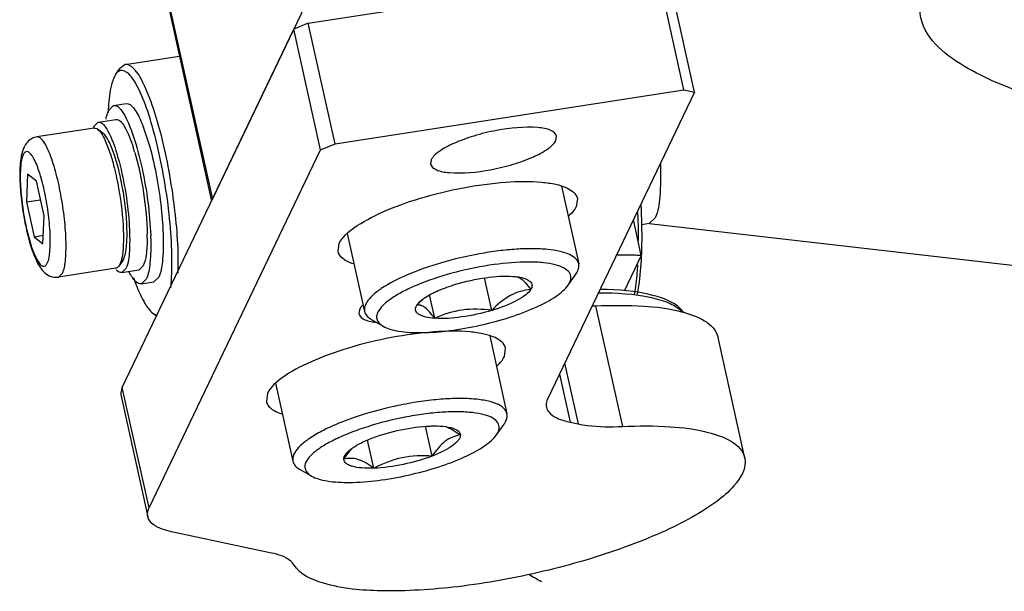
# Model space of a CAD drawing. Header units: millimetres. Extents: x 0 to 7560, y 0 to 5346.
# Tile 184 of 242: x 6496 to 6534, y 3323 to 3345. Entities that reach past the tile are written whole.
import ezdxf

# ---------------------------------------------------------------- set-up
doc = ezdxf.new("R2010")
doc.units = ezdxf.units.MM
for name, color, linetype in [('DUMMY_BOLT_M3_8_SWPW_PBL896', 7, 'Continuous'), ('DUMMY_BOLT_M5_10_PBL946', 7, 'Continuous'), ('DUMMY_BOLT_M5_10_PBL947', 7, 'Continuous'), ('M2002301_PBL893', 7, 'Continuous'), ('M2002401_PBL1074', 7, 'Continuous'), ('M2002501_PBL899', 7, 'Continuous'), ('M2302301_PBL898', 7, 'Continuous'), ('M2302501_PBL902', 7, 'Continuous'), ('M2410602_PBL911', 7, 'Continuous'), ('NSK_F687ZZ1_PBL1108', 7, 'Continuous'), ('NSK_F687ZZ1_PBL1731', 7, 'Continuous')]:
    doc.layers.add(name, color=color, linetype=linetype)

msp = doc.modelspace()

# ---------------------------------------------------------------- linework, layer by layer
at = {"layer": 'DUMMY_BOLT_M3_8_SWPW_PBL896', "color": 7}
for p, q in [((6499.357, 3341.226), (6499.545, 3341.412)), ((6499.548, 3341.413), (6500.031, 3341.488)), ((6498.795, 3340.607), (6498.954, 3340.764)), ((6498.956, 3340.765), (6499.633, 3340.869)), ((6498.794, 3340.537), (6496.572, 3340.194)), ((6499.142, 3340.328), (6498.928, 3340.492)), ((6496.21, 3338.75), (6496.167, 3337.673)), ((6496.553, 3338.479), (6496.21, 3338.75)), ((6496.853, 3337.13), (6496.553, 3338.479)), ((6496.167, 3337.673), (6496.713, 3337.757)), ((6496.167, 3337.673), (6496.466, 3336.324)), ((6496.809, 3336.052), (6496.853, 3337.13)), ((6496.466, 3336.324), (6496.822, 3336.379)), ((6496.466, 3336.324), (6496.809, 3336.052)), ((6499.903, 3335.407), (6499.749, 3335.186)), ((6499.904, 3335.409), (6499.937, 3335.466)), ((6499.635, 3335.102), (6497.413, 3334.758)), ((6499.785, 3335.249), (6499.749, 3335.186)), ((6499.858, 3334.934), (6500.535, 3335.039)), ((6500.02, 3335.092), (6499.861, 3334.935)), ((6500.696, 3335.197), (6500.536, 3335.039)), ((6500.811, 3334.683), (6500.622, 3334.496)), ((6501.293, 3334.757), (6501.105, 3334.571)), ((6500.619, 3334.495), (6501.102, 3334.57))]:
    msp.add_line(p, q, dxfattribs=at)
at = {"layer": 'DUMMY_BOLT_M3_8_SWPW_PBL896', "color": 2}
msp.add_line((6497.413, 3334.758), (6497.564, 3334.906), dxfattribs=at)
at = {"layer": 'DUMMY_BOLT_M3_8_SWPW_PBL896', "color": 7}
for centre, radius, start, end in [((6499.566, 3340.248), 0.851, 158.2226, 159.1141), ((6492.803, 3337.373), 7.879, 16.7364, 17.7535), ((6492.165, 3337.18), 8.546, 16.3563, 16.7452), ((6490.141, 3336.874), 10.71, 15.7592, 15.9321), ((6491.088, 3336.956), 8.964, 15.7586, 16.088), ((6492.681, 3336.306), 8.166, 0.4376, 0.8377), ((6493.175, 3336.31), 7.672, 359.692, 0.4414), ((6490.037, 3335.972), 10.953, 1.5115, 2.0259), ((6499.615, 3335.225), 0.124, 279.0653, 283.6483)]:
    msp.add_arc(centre, radius, start, end, dxfattribs=at)
for points, knots in [([(6500.028, 3341.486), (6500.138, 3341.506), (6500.432, 3341.221), (6500.677, 3340.651), (6500.984, 3339.745), (6501.225, 3338.647), (6501.402, 3337.469), (6501.486, 3336.361), (6501.464, 3335.464), (6501.382, 3334.942), (6501.293, 3334.757)], [0, 0, 0, 0, 0.047277, 0.141118, 0.278374, 0.444148, 0.618831, 0.781522, 0.913283, 1, 1, 1, 1]), ([(6499.254, 3340.887), (6499.26, 3340.92), (6499.286, 3341.036), (6499.32, 3341.15), (6499.357, 3341.226)], [0, 0, 0, 0, 0.288502, 1, 1, 1, 1]), ([(6499.545, 3341.412), (6499.618, 3341.425), (6499.818, 3341.303), (6500.135, 3340.766), (6500.322, 3340.227), (6500.44, 3339.814)], [0, 0, 0, 0, 0.116933, 0.320021, 1, 1, 1, 1]), ([(6498.954, 3340.764), (6498.996, 3340.772), (6499.063, 3340.748), (6499.111, 3340.709), (6499.125, 3340.696)], [0, 0, 0, 0, 0.695695, 1, 1, 1, 1]), ([(6499.631, 3340.869), (6499.769, 3340.892), (6500.096, 3340.421), (6500.215, 3340.062), (6500.307, 3339.776)], [0, 0, 0, 0, 0.317327, 1, 1, 1, 1]), ([(6498.776, 3340.564), (6498.779, 3340.571), (6498.785, 3340.586), (6498.791, 3340.6), (6498.795, 3340.607)], [0, 0, 0, 0, 0.511547, 1, 1, 1, 1]), ([(6498.794, 3340.537), (6498.803, 3340.539), (6498.822, 3340.539), (6498.84, 3340.536), (6498.849, 3340.534)], [0, 0, 0, 0, 0.489286, 1, 1, 1, 1]), ([(6498.928, 3340.492), (6499.022, 3340.42), (6499.186, 3340.151), (6499.391, 3339.649), (6499.587, 3338.97), (6499.806, 3337.925), (6499.931, 3336.875), (6499.927, 3335.933), (6499.88, 3335.542), (6499.835, 3335.384)], [0, 0, 0, 0, 0.066997, 0.172652, 0.309646, 0.465943, 0.778562, 0.906453, 1, 1, 1, 1]), ([(6499.125, 3340.696), (6499.138, 3340.684), (6499.199, 3340.622), (6499.249, 3340.55), (6499.284, 3340.492)], [0, 0, 0, 0, 0.211754, 1, 1, 1, 1]), ([(6499.284, 3340.492), (6499.323, 3340.428), (6499.498, 3340.093), (6499.617, 3339.732), (6499.701, 3339.44)], [0, 0, 0, 0, 0.197159, 1, 1, 1, 1]), ([(6496.572, 3340.194), (6496.512, 3340.184), (6496.3, 3340.119), (6496.142, 3339.937), (6496.074, 3339.795)], [0, 0, 0, 0, 0.279162, 1, 1, 1, 1]), ([(6499.937, 3335.466), (6499.995, 3335.588), (6500.055, 3335.926), (6500.088, 3336.785), (6499.981, 3337.787), (6499.781, 3338.805), (6499.594, 3339.483), (6499.395, 3339.984), (6499.235, 3340.256), (6499.142, 3340.327)], [0, 0, 0, 0, 0.080227, 0.200394, 0.513752, 0.67576, 0.81929, 0.9303, 1, 1, 1, 1]), ([(6496.074, 3339.795), (6495.995, 3339.629), (6495.914, 3339.211), (6495.901, 3338.52), (6495.964, 3337.719), (6496.095, 3336.885), (6496.279, 3336.109), (6496.504, 3335.463), (6496.756, 3335.008), (6497.081, 3334.771), (6497.302, 3334.741), (6497.413, 3334.758)], [0, 0, 0, 0, 0.09783, 0.221284, 0.368265, 0.524244, 0.670068, 0.791201, 0.888751, 0.940182, 1, 1, 1, 1]), ([(6500.449, 3339.783), (6500.525, 3339.514), (6500.796, 3338.39), (6500.952, 3337.236), (6500.983, 3336.359)], [0, 0, 0, 0, 0.241463, 1, 1, 1, 1]), ([(6499.715, 3339.391), (6499.829, 3338.987), (6500.008, 3338.154), (6500.163, 3336.941), (6500.181, 3335.917), (6500.121, 3335.302), (6500.02, 3335.092)], [0, 0, 0, 0, 0.288873, 0.587367, 0.839275, 1, 1, 1, 1]), ([(6500.365, 3339.587), (6500.516, 3339.073), (6500.731, 3338.024), (6500.838, 3336.958), (6500.846, 3336.426)], [0, 0, 0, 0, 0.501623, 1, 1, 1, 1]), ([(6500.847, 3336.268), (6500.846, 3336.052), (6500.828, 3335.692), (6500.759, 3335.328), (6500.696, 3335.197)], [0, 0, 0, 0, 0.597383, 1, 1, 1, 1]), ([(6500.986, 3336.261), (6500.994, 3335.94), (6500.983, 3335.412), (6500.901, 3334.873), (6500.811, 3334.683)], [0, 0, 0, 0, 0.603919, 1, 1, 1, 1]), ([(6499.861, 3334.935), (6499.845, 3334.932), (6499.761, 3334.934), (6499.693, 3334.996), (6499.649, 3335.044)], [0, 0, 0, 0, 0.20259, 1, 1, 1, 1]), ([(6500.622, 3334.497), (6500.542, 3334.482), (6500.322, 3334.631), (6500.221, 3334.824), (6500.154, 3334.953)], [0, 0, 0, 0, 0.358051, 1, 1, 1, 1])]:
    msp.add_open_spline(points, degree=3, knots=knots, dxfattribs=at)
for points in [[(6498.849, 3340.534), (6498.878, 3340.526), (6498.904, 3340.51), (6498.928, 3340.492)], [(6499.749, 3335.186), (6499.724, 3335.149), (6499.687, 3335.115), (6499.644, 3335.104)], [(6499.835, 3335.384), (6499.822, 3335.338), (6499.806, 3335.292), (6499.785, 3335.249)]]:
    msp.add_open_spline(points, degree=3, dxfattribs=at)
at = {"layer": 'DUMMY_BOLT_M3_8_SWPW_PBL896', "color": 2}
for points, knots in [([(6497.564, 3334.906), (6497.633, 3335.051), (6497.698, 3335.46), (6497.715, 3336.163), (6497.65, 3337.032), (6497.511, 3337.956), (6497.322, 3338.818), (6497.082, 3339.531), (6496.888, 3339.98), (6496.66, 3340.207), (6496.572, 3340.193)], [0, 0, 0, 0, 0.086597, 0.218074, 0.380541, 0.555017, 0.72071, 0.858124, 0.952346, 1, 1, 1, 1]), ([(6496.977, 3335.298), (6497.041, 3335.433), (6497.093, 3335.82), (6497.097, 3336.477), (6497.019, 3337.278), (6496.876, 3338.099), (6496.685, 3338.812), (6496.499, 3339.299), (6496.336, 3339.539), (6496.226, 3339.636), (6496.099, 3339.612), (6496.06, 3339.542), (6496.042, 3339.504)], [0, 0, 0, 0, 0.094618, 0.240594, 0.418535, 0.602913, 0.766969, 0.88774, 0.927384, 0.953597, 0.97333, 1, 1, 1, 1]), ([(6496.042, 3339.504), (6495.978, 3339.37), (6495.926, 3338.983), (6495.922, 3338.326), (6496, 3337.524), (6496.144, 3336.704), (6496.334, 3335.99), (6496.52, 3335.504), (6496.684, 3335.263), (6496.793, 3335.166), (6496.92, 3335.19), (6496.959, 3335.26), (6496.977, 3335.298)], [0, 0, 0, 0, 0.094618, 0.240594, 0.418535, 0.602913, 0.766969, 0.88774, 0.927384, 0.953597, 0.97333, 1, 1, 1, 1])]:
    msp.add_open_spline(points, degree=3, knots=knots, dxfattribs=at)
at = {"layer": 'DUMMY_BOLT_M5_10_PBL946', "color": 7}
for p, q in [((6514.122, 3332.479), (6514.792, 3329.466)), ((6505.822, 3330.649), (6506.494, 3327.622)), ((6514.8, 3329.412), (6514.792, 3329.466)), ((6511.894, 3327.824), (6511.638, 3328.976)), ((6514.382, 3328.64), (6514.679, 3329.063)), ((6509.636, 3327.353), (6509.393, 3328.446)), ((6506.487, 3327.676), (6506.494, 3327.622)), ((6507.215, 3327.047), (6506.767, 3327.305))]:
    msp.add_line(p, q, dxfattribs=at)
msp.add_arc((6510.14, 3326.795), 1.884, 133.2852, 137.6719, dxfattribs=at)
for points, knots in [([(6514.792, 3329.466), (6514.774, 3329.547), (6514.658, 3329.717), (6514.355, 3329.877), (6513.932, 3329.991), (6513.39, 3330.052), (6512.749, 3330.061), (6512.03, 3330.015), (6511.26, 3329.916), (6510.206, 3329.719), (6509.183, 3329.442), (6508.238, 3329.088), (6507.639, 3328.812), (6507.144, 3328.524), (6506.723, 3328.203), (6506.473, 3327.875), (6506.487, 3327.676)], [0, 0, 0, 0, 0.027083, 0.062657, 0.110102, 0.169634, 0.240012, 0.319192, 0.404624, 0.493437, 0.668993, 0.74984, 0.822431, 0.884584, 0.93484, 1, 1, 1, 1]), ([(6514.491, 3328.957), (6514.487, 3329.03), (6514.408, 3329.194), (6514.151, 3329.353), (6513.784, 3329.465), (6513.305, 3329.53), (6512.73, 3329.546), (6512.079, 3329.512), (6511.376, 3329.428), (6510.408, 3329.253), (6509.465, 3329.003), (6508.59, 3328.68), (6508.034, 3328.429), (6507.574, 3328.164), (6507.183, 3327.869), (6506.949, 3327.568), (6506.961, 3327.384)], [0, 0, 0, 0, 0.026418, 0.060082, 0.105538, 0.163459, 0.232762, 0.311437, 0.396901, 0.486215, 0.663747, 0.745825, 0.819638, 0.882887, 0.93401, 1, 1, 1, 1]), ([(6514.679, 3329.063), (6514.7, 3329.092), (6514.766, 3329.197), (6514.805, 3329.324), (6514.8, 3329.412)], [0, 0, 0, 0, 0.288468, 1, 1, 1, 1]), ([(6509.558, 3328.516), (6509.922, 3328.656), (6510.668, 3328.866), (6511.436, 3328.974), (6511.817, 3328.988)], [0, 0, 0, 0, 0.505403, 1, 1, 1, 1]), ([(6511.817, 3328.988), (6511.871, 3328.99), (6512.069, 3328.994), (6512.268, 3328.985), (6512.411, 3328.966)], [0, 0, 0, 0, 0.27398, 1, 1, 1, 1]), ([(6512.411, 3328.966), (6512.426, 3328.964), (6512.48, 3328.956), (6512.534, 3328.946), (6512.574, 3328.937)], [0, 0, 0, 0, 0.262196, 1, 1, 1, 1]), ([(6512.558, 3328.907), (6512.594, 3328.89), (6512.743, 3328.813), (6512.882, 3328.718), (6512.985, 3328.642)], [0, 0, 0, 0, 0.235258, 1, 1, 1, 1]), ([(6512.574, 3328.937), (6512.632, 3328.924), (6512.736, 3328.894), (6512.868, 3328.829), (6512.958, 3328.746), (6512.983, 3328.675), (6512.985, 3328.642)], [0, 0, 0, 0, 0.333891, 0.602227, 0.815402, 1, 1, 1, 1]), ([(6514.383, 3328.64), (6514.401, 3328.667), (6514.461, 3328.762), (6514.497, 3328.877), (6514.491, 3328.957)], [0, 0, 0, 0, 0.288464, 1, 1, 1, 1]), ([(6507.215, 3327.047), (6507.296, 3327.001), (6507.493, 3326.923), (6507.988, 3326.816), (6508.768, 3326.783), (6509.825, 3326.867), (6510.971, 3327.069), (6512.095, 3327.371), (6513.088, 3327.743), (6513.78, 3328.103), (6514.183, 3328.41), (6514.329, 3328.564), (6514.383, 3328.64)], [0, 0, 0, 0, 0.036834, 0.082598, 0.199317, 0.342563, 0.500021, 0.657475, 0.800711, 0.917416, 0.963172, 1, 1, 1, 1]), ([(6512.985, 3328.642), (6512.989, 3328.575), (6512.938, 3328.463), (6512.826, 3328.34), (6512.643, 3328.188), (6512.331, 3328.006), (6512.051, 3327.885), (6511.894, 3327.824)], [0, 0, 0, 0, 0.141915, 0.238291, 0.354342, 0.643964, 1, 1, 1, 1]), ([(6512.985, 3328.642), (6512.884, 3328.626), (6512.676, 3328.572), (6512.383, 3328.404), (6512.12, 3328.145), (6511.969, 3327.937), (6511.894, 3327.824)], [0, 0, 0, 0, 0.218621, 0.451956, 0.712118, 1, 1, 1, 1]), ([(6508.728, 3328.082), (6508.736, 3328.089), (6508.774, 3328.117), (6508.812, 3328.144), (6508.841, 3328.163)], [0, 0, 0, 0, 0.239395, 1, 1, 1, 1]), ([(6508.841, 3328.163), (6508.89, 3328.195), (6509.119, 3328.333), (6509.364, 3328.441), (6509.558, 3328.516)], [0, 0, 0, 0, 0.218593, 1, 1, 1, 1]), ([(6508.468, 3327.699), (6508.463, 3327.763), (6508.533, 3327.92), (6508.653, 3328.024), (6508.728, 3328.082)], [0, 0, 0, 0, 0.404502, 1, 1, 1, 1]), ([(6508.468, 3327.699), (6508.489, 3327.732), (6508.576, 3327.858), (6508.67, 3327.98), (6508.747, 3328.063)], [0, 0, 0, 0, 0.259082, 1, 1, 1, 1]), ([(6511.894, 3327.824), (6511.505, 3327.849), (6510.715, 3327.822), (6509.98, 3327.531), (6509.636, 3327.353)], [0, 0, 0, 0, 0.500928, 1, 1, 1, 1]), ([(6511.894, 3327.824), (6511.53, 3327.684), (6510.784, 3327.475), (6510.017, 3327.367), (6509.636, 3327.353)], [0, 0, 0, 0, 0.505403, 1, 1, 1, 1]), ([(6506.494, 3327.622), (6506.508, 3327.559), (6506.581, 3327.429), (6506.699, 3327.343), (6506.767, 3327.305)], [0, 0, 0, 0, 0.451593, 1, 1, 1, 1]), ([(6506.961, 3327.384), (6506.965, 3327.319), (6507.025, 3327.175), (6507.146, 3327.087), (6507.215, 3327.047)], [0, 0, 0, 0, 0.450578, 1, 1, 1, 1]), ([(6509.636, 3327.353), (6509.534, 3327.428), (6509.338, 3327.561), (6509.033, 3327.702), (6508.737, 3327.749), (6508.553, 3327.721), (6508.468, 3327.699)], [0, 0, 0, 0, 0.299187, 0.562567, 0.790807, 1, 1, 1, 1]), ([(6509.636, 3327.353), (6509.477, 3327.347), (6509.194, 3327.349), (6508.864, 3327.397), (6508.663, 3327.47), (6508.558, 3327.532), (6508.489, 3327.608), (6508.47, 3327.669), (6508.468, 3327.699)], [0, 0, 0, 0, 0.365998, 0.653975, 0.765976, 0.857525, 0.932698, 1, 1, 1, 1])]:
    msp.add_open_spline(points, degree=3, knots=knots, dxfattribs=at)
msp.add_open_spline([(6512.409, 3328.967), (6512.46, 3328.95), (6512.51, 3328.93), (6512.558, 3328.907)], degree=3, dxfattribs=at)
at = {"layer": 'DUMMY_BOLT_M5_10_PBL947', "color": 7}
for p, q in [((6516.902, 3338.285), (6517.572, 3335.271)), ((6508.601, 3336.454), (6509.274, 3333.427)), ((6514.202, 3333.469), (6513.922, 3334.728)), ((6517.162, 3334.445), (6517.459, 3334.868)), ((6517.459, 3334.868), (6517.488, 3334.912)), ((6517.162, 3334.446), (6517.189, 3334.486)), ((6511.992, 3333.163), (6511.791, 3334.069)), ((6509.995, 3332.853), (6509.547, 3333.11))]:
    msp.add_line(p, q, dxfattribs=at)
msp.add_arc((6513.72, 3331.436), 3.293, 129.9969, 132.0658, dxfattribs=at)
for points, knots in [([(6517.572, 3335.271), (6517.555, 3335.346), (6517.456, 3335.502), (6517.191, 3335.658), (6516.821, 3335.772), (6516.347, 3335.843), (6515.782, 3335.868), (6515.142, 3335.847), (6514.447, 3335.779), (6513.472, 3335.628), (6512.281, 3335.349), (6511.001, 3334.906), (6510.104, 3334.462), (6509.593, 3334.077), (6509.417, 3333.883), (6509.357, 3333.786)], [0, 0, 0, 0, 0.025765, 0.05869, 0.101947, 0.15603, 0.220152, 0.29282, 0.372085, 0.455702, 0.626128, 0.784373, 0.912701, 0.961756, 1, 1, 1, 1]), ([(6517.189, 3334.486), (6517.233, 3334.557), (6517.283, 3334.675), (6517.265, 3334.835), (6517.19, 3334.983), (6516.983, 3335.136), (6516.635, 3335.254), (6516.175, 3335.328), (6515.379, 3335.362), (6514.241, 3335.265), (6512.838, 3334.984), (6511.701, 3334.627), (6510.903, 3334.278), (6510.427, 3334.017), (6510.066, 3333.756), (6509.883, 3333.562), (6509.823, 3333.466)], [0, 0, 0, 0, 0.030043, 0.043099, 0.056431, 0.088308, 0.131535, 0.187253, 0.2546, 0.415951, 0.594582, 0.765676, 0.840972, 0.906075, 0.959272, 1, 1, 1, 1]), ([(6517.488, 3334.912), (6517.524, 3334.97), (6517.579, 3335.085), (6517.584, 3335.215), (6517.572, 3335.271)], [0, 0, 0, 0, 0.540926, 1, 1, 1, 1]), ([(6512.81, 3334.482), (6513.192, 3334.597), (6513.923, 3334.756), (6514.673, 3334.812), (6515.019, 3334.788)], [0, 0, 0, 0, 0.53413, 1, 1, 1, 1]), ([(6515.019, 3334.788), (6515.037, 3334.787), (6515.105, 3334.782), (6515.172, 3334.774), (6515.222, 3334.767)], [0, 0, 0, 0, 0.261331, 1, 1, 1, 1]), ([(6515.216, 3334.767), (6515.225, 3334.764), (6515.263, 3334.747), (6515.298, 3334.725), (6515.324, 3334.706)], [0, 0, 0, 0, 0.230917, 1, 1, 1, 1]), ([(6515.222, 3334.767), (6515.233, 3334.765), (6515.277, 3334.758), (6515.321, 3334.75), (6515.354, 3334.742)], [0, 0, 0, 0, 0.260252, 1, 1, 1, 1]), ([(6515.324, 3334.706), (6515.394, 3334.657), (6515.532, 3334.52), (6515.651, 3334.368), (6515.715, 3334.281)], [0, 0, 0, 0, 0.442962, 1, 1, 1, 1]), ([(6515.354, 3334.742), (6515.431, 3334.725), (6515.563, 3334.685), (6515.725, 3334.582), (6515.785, 3334.424), (6515.743, 3334.326), (6515.715, 3334.281)], [0, 0, 0, 0, 0.337358, 0.583495, 0.777923, 1, 1, 1, 1]), ([(6509.995, 3332.853), (6510.076, 3332.806), (6510.272, 3332.728), (6510.768, 3332.621), (6511.547, 3332.589), (6512.604, 3332.672), (6513.751, 3332.874), (6514.875, 3333.176), (6515.868, 3333.549), (6516.56, 3333.909), (6516.963, 3334.215), (6517.109, 3334.369), (6517.162, 3334.446)], [0, 0, 0, 0, 0.03683, 0.082591, 0.199306, 0.342553, 0.500016, 0.657476, 0.800715, 0.917418, 0.96317, 1, 1, 1, 1]), ([(6511.603, 3333.956), (6511.766, 3334.067), (6512.162, 3334.265), (6512.578, 3334.412), (6512.81, 3334.482)], [0, 0, 0, 0, 0.448427, 1, 1, 1, 1]), ([(6515.715, 3334.281), (6515.58, 3334.266), (6515.305, 3334.215), (6514.76, 3333.992), (6514.414, 3333.69), (6514.202, 3333.469)], [0, 0, 0, 0, 0.233341, 0.475175, 1, 1, 1, 1]), ([(6515.715, 3334.281), (6515.665, 3334.2), (6515.494, 3334.041), (6514.999, 3333.739), (6514.539, 3333.57), (6514.202, 3333.469)], [0, 0, 0, 0, 0.164645, 0.392949, 1, 1, 1, 1]), ([(6511.297, 3333.67), (6511.308, 3333.688), (6511.367, 3333.77), (6511.444, 3333.839), (6511.507, 3333.887)], [0, 0, 0, 0, 0.213443, 1, 1, 1, 1]), ([(6509.357, 3333.786), (6509.322, 3333.729), (6509.266, 3333.614), (6509.261, 3333.484), (6509.274, 3333.427)], [0, 0, 0, 0, 0.540926, 1, 1, 1, 1]), ([(6511.992, 3333.163), (6511.864, 3333.172), (6511.684, 3333.194), (6511.473, 3333.262), (6511.36, 3333.321), (6511.282, 3333.394), (6511.228, 3333.515), (6511.263, 3333.615), (6511.297, 3333.67)], [0, 0, 0, 0, 0.3696, 0.514862, 0.634196, 0.731544, 0.816052, 1, 1, 1, 1]), ([(6511.992, 3333.163), (6511.93, 3333.248), (6511.812, 3333.398), (6511.633, 3333.577), (6511.459, 3333.676), (6511.344, 3333.68), (6511.297, 3333.67)], [0, 0, 0, 0, 0.351959, 0.633579, 0.839228, 1, 1, 1, 1]), ([(6514.202, 3333.469), (6513.824, 3333.52), (6513.06, 3333.551), (6512.331, 3333.315), (6511.992, 3333.163)], [0, 0, 0, 0, 0.506065, 1, 1, 1, 1]), ([(6509.274, 3333.427), (6509.288, 3333.365), (6509.361, 3333.234), (6509.479, 3333.149), (6509.547, 3333.11)], [0, 0, 0, 0, 0.451541, 1, 1, 1, 1]), ([(6509.823, 3333.466), (6509.789, 3333.411), (6509.737, 3333.301), (6509.737, 3333.049), (6509.889, 3332.913), (6509.995, 3332.853)], [0, 0, 0, 0, 0.268276, 0.495532, 1, 1, 1, 1]), ([(6514.202, 3333.469), (6513.82, 3333.354), (6513.089, 3333.196), (6512.339, 3333.139), (6511.992, 3333.163)], [0, 0, 0, 0, 0.53413, 1, 1, 1, 1])]:
    msp.add_open_spline(points, degree=3, knots=knots, dxfattribs=at)
for points in [[(6511.297, 3333.67), (6511.366, 3333.742), (6511.438, 3333.813), (6511.513, 3333.881)], [(6511.507, 3333.887), (6511.538, 3333.911), (6511.57, 3333.934), (6511.603, 3333.956)]]:
    msp.add_open_spline(points, degree=3, dxfattribs=at)
at = {"layer": 'M2002301_PBL893', "color": 7}
for p, q in [((6520.303, 3336.832), (6520.533, 3337.057)), ((6520.303, 3336.832), (6520.016, 3336.788)), ((6534.484, 3335.194), (6520.302, 3336.825))]:
    msp.add_line(p, q, dxfattribs=at)
for points, knots in [([(6535.245, 3341.74), (6534.363, 3342.04), (6532.721, 3342.653), (6530.818, 3344.088), (6530.777, 3345.469), (6531.047, 3346.309), (6531.685, 3347.215), (6532.613, 3348.146), (6533.29, 3348.708), (6533.636, 3348.98)], [0, 0, 0, 0, 0.260084, 0.510649, 0.57221, 0.633127, 0.754662, 0.877042, 1, 1, 1, 1]), ([(6520.738, 3339.142), (6520.755, 3338.717), (6520.749, 3338.021), (6520.653, 3337.306), (6520.533, 3337.057)], [0, 0, 0, 0, 0.606239, 1, 1, 1, 1])]:
    msp.add_open_spline(points, degree=3, knots=knots, dxfattribs=at)
at = {"layer": 'M2002401_PBL1074', "color": 7}
for q in [(6519.691, 3336.989), (6519.341, 3334.219)]:
    msp.add_line((6520, 3335.597), q, dxfattribs=at)
msp.add_open_spline([(6520, 3335.597), (6519.924, 3335.6), (6519.607, 3335.611), (6519.29, 3335.613), (6519.049, 3335.609)], degree=3, knots=[0, 0, 0, 0, 0.241706, 1, 1, 1, 1], dxfattribs=at)
at = {"layer": 'M2002501_PBL899', "color": 7}
for p, q in [((6499.995, 3343), (6502.096, 3343.325)), ((6499.633, 3342.627), (6499.788, 3342.848)), ((6499.995, 3343), (6499.788, 3342.848)), ((6499.633, 3342.626), (6499.57, 3342.515)), ((6501.066, 3333.364), (6501.21, 3333.253))]:
    msp.add_line(p, q, dxfattribs=at)
for centre, radius, start, end in [((6508.439, 3340.777), 9.113, 177.1024, 177.7138), ((6507.374, 3340.834), 8.047, 175.5558, 177.1225), ((6508.542, 3337.658), 8.731, 199.4963, 201.5893), ((6507.407, 3337.215), 7.513, 201.6328, 201.9742)]:
    msp.add_arc(centre, radius, start, end, dxfattribs=at)
for points, knots in [([(6499.795, 3342.763), (6499.747, 3342.747), (6499.688, 3342.7), (6499.645, 3342.643), (6499.633, 3342.627)], [0, 0, 0, 0, 0.712957, 1, 1, 1, 1]), ([(6501.758, 3334.349), (6501.801, 3334.718), (6501.825, 3335.549), (6501.749, 3336.875), (6501.564, 3338.316), (6501.291, 3339.73), (6500.952, 3340.979), (6500.633, 3341.853), (6500.345, 3342.373), (6500.149, 3342.654), (6499.911, 3342.803), (6499.795, 3342.763)], [0, 0, 0, 0, 0.124873, 0.278301, 0.446129, 0.61252, 0.761802, 0.880341, 0.924986, 0.959098, 1, 1, 1, 1]), ([(6502.049, 3334.918), (6502.075, 3335.776), (6501.94, 3337.573), (6501.503, 3340.043), (6500.924, 3341.868), (6500.435, 3342.783), (6500.114, 3343.019), (6499.995, 3343)], [0, 0, 0, 0, 0.300569, 0.627389, 0.881333, 0.957793, 1, 1, 1, 1]), ([(6499.57, 3342.515), (6499.54, 3342.453), (6499.416, 3342.112), (6499.374, 3341.749), (6499.351, 3341.457)], [0, 0, 0, 0, 0.190244, 1, 1, 1, 1]), ([(6500.44, 3334.403), (6500.531, 3334.176), (6500.7, 3333.808), (6500.938, 3333.463), (6501.066, 3333.364)], [0, 0, 0, 0, 0.601613, 1, 1, 1, 1])]:
    msp.add_open_spline(points, degree=3, knots=knots, dxfattribs=at)
msp.add_open_spline([(6501.066, 3333.364), (6501.118, 3333.324), (6501.181, 3333.29), (6501.247, 3333.284)], degree=3, dxfattribs=at)
at = {"layer": 'M2302301_PBL898', "color": 7}
for p, q in [((6507.09, 3344.6), (6520.613, 3346.692)), ((6521.652, 3342.018), (6520.613, 3346.692)), ((6522.057, 3341.932), (6521.019, 3346.605)), ((6507.09, 3344.6), (6506.53, 3344.364)), ((6508.129, 3339.926), (6507.09, 3344.6)), ((6499.884, 3330.484), (6506.53, 3344.364)), ((6507.569, 3339.69), (6506.53, 3344.364)), ((6508.129, 3339.926), (6521.652, 3342.018)), ((6522.057, 3341.932), (6516.371, 3330.056)), ((6521.652, 3342.018), (6522.057, 3341.932)), ((6516.687, 3340.056), (6516.713, 3340.224)), ((6500.923, 3325.811), (6507.569, 3339.69)), ((6507.569, 3339.69), (6508.129, 3339.926)), ((6511.858, 3339.309), (6511.832, 3339.141)), ((6517.52, 3337.81), (6517.471, 3337.489)), ((6508.246, 3335.749), (6508.295, 3336.07)), ((6509.078, 3333.503), (6509.052, 3333.335)), ((6524.011, 3327.746), (6522.972, 3332.42)), ((6514.691, 3331.684), (6514.74, 3332.004)), ((6499.833, 3330.147), (6500.872, 3325.473)), ((6505.515, 3330.265), (6505.466, 3329.944)), ((6517.24, 3329.135), (6517.549, 3329.069)), ((6505.666, 3324.063), (6501.791, 3324.889))]:
    msp.add_line(p, q, dxfattribs=at)
at = {"layer": 'M2302301_PBL898', "color": 2}
for p, q in [((6518.227, 3333.645), (6519.265, 3328.972)), ((6517.026, 3331.423), (6517.549, 3329.069)), ((6516.825, 3331.003), (6517.24, 3329.135)), ((6500.923, 3325.811), (6499.884, 3330.484))]:
    msp.add_line(p, q, dxfattribs=at)
at = {"layer": 'M2302301_PBL898', "color": 7}
for centre, radius, start, end in [((6517.704, 3344.718), 11.085, 271.9662, 272.7046), ((6509.923, 3334.979), 1.98, 258.0809, 261.1757), ((6509.99, 3335.396), 2.402, 261.1411, 263.0243)]:
    msp.add_arc(centre, radius, start, end, dxfattribs=at)
for points, knots in [([(6516.713, 3340.224), (6516.691, 3340.323), (6516.43, 3340.509), (6515.638, 3340.61), (6514.609, 3340.512), (6513.53, 3340.25), (6512.774, 3339.979), (6512.211, 3339.685), (6511.92, 3339.438), (6511.858, 3339.309)], [0, 0, 0, 0, 0.058077, 0.157407, 0.462449, 0.634697, 0.79261, 0.917995, 1, 1, 1, 1]), ([(6511.832, 3339.141), (6511.854, 3339.041), (6512.115, 3338.856), (6512.908, 3338.754), (6513.936, 3338.852), (6515.015, 3339.114), (6515.771, 3339.385), (6516.334, 3339.679), (6516.625, 3339.926), (6516.687, 3340.056)], [0, 0, 0, 0, 0.058077, 0.157407, 0.462449, 0.634697, 0.79261, 0.917995, 1, 1, 1, 1]), ([(6508.295, 3336.07), (6508.412, 3336.316), (6508.966, 3336.785), (6510.035, 3337.344), (6511.471, 3337.858), (6513.076, 3338.248), (6514.656, 3338.463), (6515.86, 3338.489), (6516.657, 3338.373), (6517.15, 3338.234), (6517.478, 3337.999), (6517.52, 3337.81)], [0, 0, 0, 0, 0.081907, 0.207141, 0.36487, 0.536926, 0.702618, 0.842352, 0.897712, 0.941942, 1, 1, 1, 1]), ([(6517.471, 3337.489), (6517.456, 3337.457), (6517.374, 3337.314), (6517.26, 3337.192), (6517.165, 3337.105)], [0, 0, 0, 0, 0.216304, 1, 1, 1, 1]), ([(6508.844, 3335.268), (6508.764, 3335.294), (6508.526, 3335.384), (6508.284, 3335.576), (6508.246, 3335.749)], [0, 0, 0, 0, 0.3219, 1, 1, 1, 1]), ([(6518.227, 3333.645), (6518.846, 3333.675), (6519.988, 3333.671), (6521.575, 3333.49), (6522.847, 3332.983), (6522.972, 3332.42)], [0, 0, 0, 0, 0.366184, 0.658905, 1, 1, 1, 1]), ([(6509.052, 3333.335), (6509.06, 3333.301), (6509.154, 3333.128), (6509.364, 3333.074), (6509.515, 3333.042)], [0, 0, 0, 0, 0.184752, 1, 1, 1, 1]), ([(6514.74, 3332.004), (6514.698, 3332.193), (6514.371, 3332.429), (6513.877, 3332.568), (6513.081, 3332.684), (6511.876, 3332.658), (6510.296, 3332.443), (6508.691, 3332.053), (6507.255, 3331.539), (6506.186, 3330.98), (6505.633, 3330.511), (6505.515, 3330.265)], [0, 0, 0, 0, 0.058058, 0.102288, 0.157648, 0.297382, 0.463074, 0.63513, 0.792859, 0.918093, 1, 1, 1, 1]), ([(6514.385, 3331.3), (6514.42, 3331.331), (6514.537, 3331.446), (6514.641, 3331.578), (6514.691, 3331.684)], [0, 0, 0, 0, 0.285948, 1, 1, 1, 1]), ([(6499.884, 3330.484), (6499.871, 3330.456), (6499.827, 3330.349), (6499.815, 3330.228), (6499.833, 3330.147)], [0, 0, 0, 0, 0.276247, 1, 1, 1, 1]), ([(6516.371, 3330.056), (6516.357, 3330.027), (6516.314, 3329.921), (6516.302, 3329.8), (6516.32, 3329.718)], [0, 0, 0, 0, 0.276247, 1, 1, 1, 1]), ([(6505.466, 3329.944), (6505.477, 3329.893), (6505.592, 3329.646), (6505.864, 3329.528), (6506.065, 3329.462)], [0, 0, 0, 0, 0.199856, 1, 1, 1, 1]), ([(6516.32, 3329.718), (6516.335, 3329.651), (6516.432, 3329.467), (6516.765, 3329.257), (6517.064, 3329.172), (6517.24, 3329.135)], [0, 0, 0, 0, 0.182941, 0.526335, 1, 1, 1, 1]), ([(6517.549, 3329.069), (6517.668, 3329.043), (6518.236, 3328.953), (6518.814, 3328.951), (6519.265, 3328.972)], [0, 0, 0, 0, 0.212672, 1, 1, 1, 1]), ([(6519.265, 3328.972), (6519.884, 3329.001), (6521.026, 3328.997), (6522.614, 3328.816), (6523.885, 3328.31), (6524.011, 3327.747)], [0, 0, 0, 0, 0.366184, 0.658905, 1, 1, 1, 1]), ([(6524.011, 3327.747), (6524.094, 3327.369), (6523.674, 3326.666), (6522.878, 3326.01), (6521.922, 3325.404), (6520.737, 3324.824), (6518.831, 3324.061), (6516.201, 3323.297), (6513.027, 3322.714), (6510.133, 3322.535), (6507.991, 3322.709), (6506.764, 3323.224), (6506.533, 3323.609)], [0, 0, 0, 0, 0.060134, 0.106689, 0.165069, 0.23414, 0.311988, 0.483973, 0.658887, 0.81392, 0.930217, 1, 1, 1, 1]), ([(6500.872, 3325.473), (6500.853, 3325.554), (6500.865, 3325.676), (6500.909, 3325.782), (6500.923, 3325.811)], [0, 0, 0, 0, 0.723753, 1, 1, 1, 1]), ([(6501.791, 3324.889), (6501.668, 3324.915), (6501.323, 3325.004), (6500.925, 3325.234), (6500.872, 3325.473)], [0, 0, 0, 0, 0.338818, 1, 1, 1, 1]), ([(6506.533, 3323.609), (6506.501, 3323.663), (6506.271, 3323.911), (6505.929, 3324.007), (6505.666, 3324.063)], [0, 0, 0, 0, 0.189753, 1, 1, 1, 1])]:
    msp.add_open_spline(points, degree=3, knots=knots, dxfattribs=at)
msp.add_open_spline([(6509.2, 3333.668), (6509.152, 3333.619), (6509.108, 3333.565), (6509.078, 3333.503)], degree=3, dxfattribs=at)
at = {"layer": 'M2302501_PBL902', "color": 2}
msp.add_line((6499.224, 3356.475), (6503.378, 3337.781), dxfattribs=at)
at = {"layer": 'M2302501_PBL902', "color": 7}
for p, q in [((6499.204, 3356.34), (6503.344, 3337.709)), ((6503.378, 3337.781), (6509.078, 3349.685))]:
    msp.add_line(p, q, dxfattribs=at)
at = {"layer": 'M2410602_PBL911', "color": 7}
msp.add_arc((6534.715, 3356.757), 38.567, 240.3515, 241.192, dxfattribs=at)
at = {"layer": 'NSK_F687ZZ1_PBL1108', "color": 7}
for p, q in [((6519.997, 3335.589), (6519.997, 3335.612)), ((6520.01, 3335.555), (6520.011, 3335.577))]:
    msp.add_line(p, q, dxfattribs=at)
for points, knots in [([(6520.011, 3335.577), (6520.018, 3335.73), (6520.037, 3336.392), (6520.02, 3337.054), (6519.994, 3337.562)], [0, 0, 0, 0, 0.231377, 1, 1, 1, 1]), ([(6519.85, 3334.104), (6519.871, 3334.209), (6519.954, 3334.689), (6519.993, 3335.176), (6520.01, 3335.555)], [0, 0, 0, 0, 0.22092, 1, 1, 1, 1])]:
    msp.add_open_spline(points, degree=3, knots=knots, dxfattribs=at)
at = {"layer": 'NSK_F687ZZ1_PBL1108', "color": 2}
for points, knots in [([(6519.855, 3337.271), (6519.859, 3337.177), (6519.873, 3336.815), (6519.879, 3336.452), (6519.879, 3336.184)], [0, 0, 0, 0, 0.258653, 1, 1, 1, 1]), ([(6519.851, 3335.231), (6519.845, 3335.127), (6519.818, 3334.748), (6519.774, 3334.371), (6519.726, 3334.099)], [0, 0, 0, 0, 0.273645, 1, 1, 1, 1])]:
    msp.add_open_spline(points, degree=3, knots=knots, dxfattribs=at)
at = {"layer": 'NSK_F687ZZ1_PBL1731', "color": 7}
msp.add_open_spline([(6521.634, 3333.407), (6521.357, 3333.761), (6520.209, 3334.202), (6519.101, 3334.273), (6518.42, 3334.28)], degree=3, knots=[0, 0, 0, 0, 0.397276, 1, 1, 1, 1], dxfattribs=at)
at = {"layer": 'NSK_F687ZZ1_PBL1731', "color": 2}
msp.add_open_spline([(6518.333, 3334.152), (6519.023, 3334.154), (6519.976, 3334.104), (6521.066, 3333.787), (6521.458, 3333.556), (6521.592, 3333.421)], degree=3, knots=[0, 0, 0, 0, 0.609209, 0.831805, 1, 1, 1, 1], dxfattribs=at)

doc.saveas('drawing.dxf')
